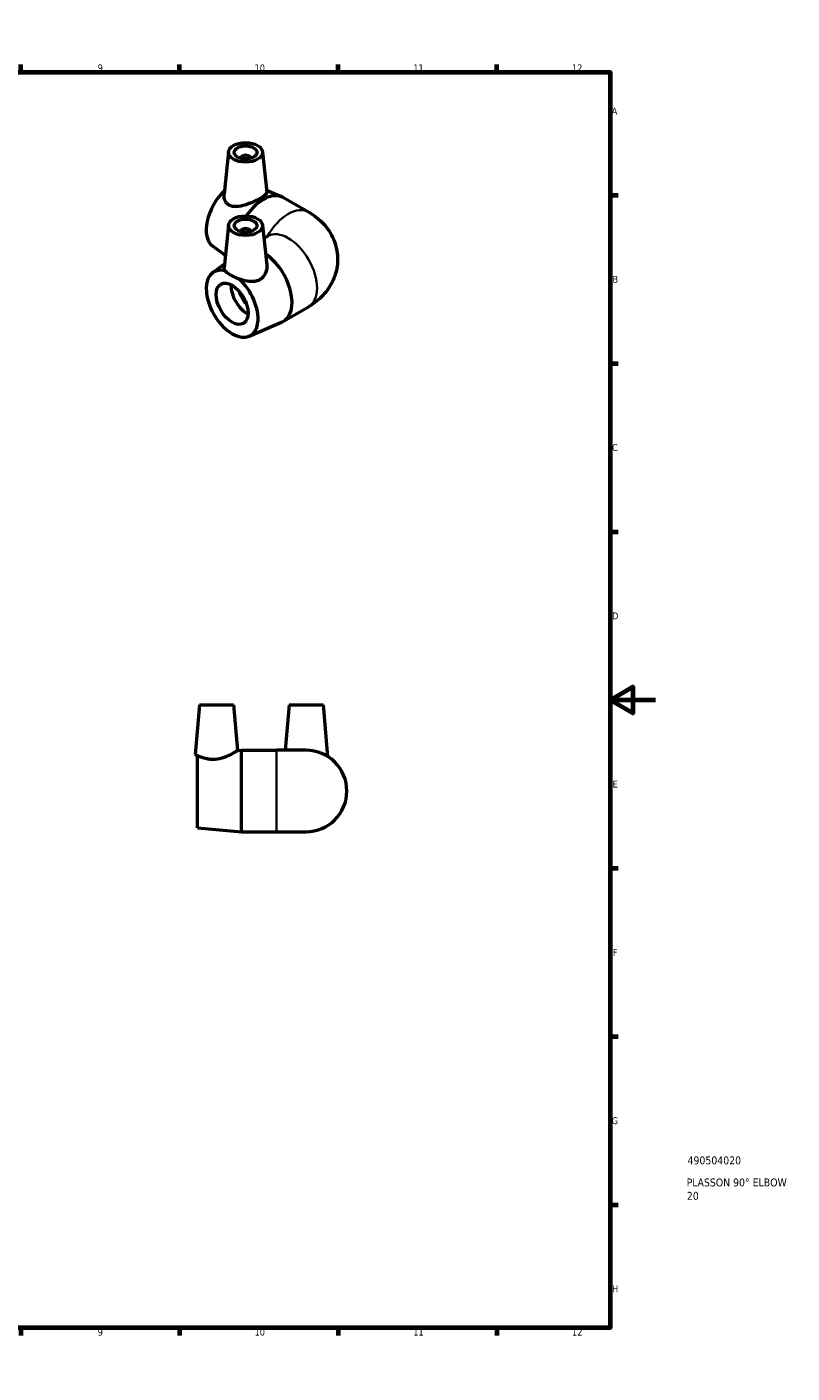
# Model space of a CAD drawing. Header units: millimetres. Extents: x 0 to 901, y -337 to 594.
# Tile 4 of 4: x 563 to 901, y 0 to 594. Entities that reach past the tile are written whole.
import ezdxf

# ---------------------------------------------------------------- set-up
doc = ezdxf.new("R2010")
doc.units = ezdxf.units.MM
for name, color, linetype, lineweight in [('Border (ANSI)', 7, 'Continuous', 70), ('Title (ISO)', 7, 'Continuous', 50), ('Visible (ANSI)', 7, 'Continuous', 50), ('Visible Narrow (ANSI)', 7, 'Continuous', 35)]:
    doc.layers.add(name, color=color, linetype=linetype, lineweight=lineweight)
doc.styles.add('Note Text (ANSI)', font='tahoma.ttf')
doc.styles.add('Note Text (ISO)', font='tahoma.ttf')

# ---------------------------------------------------------------- blocks, each defined once
blk = doc.blocks.new('Borders Default Border')
at = {"layer": 'Border (ANSI)'}
for p, q in [((70.08, 574), (70.08, 577.45)), ((140.17, 574), (140.17, 577.45)), ((210.25, 574), (210.25, 577.45)), ((280.33, 574), (280.33, 577.45)), ((350.42, 574), (350.42, 577.45)), ((490.58, 574), (490.58, 577.45)), ((560.67, 574), (560.67, 577.45)), ((630.75, 574), (630.75, 577.45)), ((700.83, 574), (700.83, 577.45)), ((770.92, 574), (770.92, 577.45)), ((20, 519.75), (16.55, 519.75)), ((821, 519.75), (824.45, 519.75)), ((20, 445.5), (16.55, 445.5)), ((821, 445.5), (824.45, 445.5)), ((20, 371.25), (16.55, 371.25)), ((821, 371.25), (824.45, 371.25)), ((20, 222.75), (16.55, 222.75)), ((821, 222.75), (824.45, 222.75)), ((20, 148.5), (16.55, 148.5)), ((821, 148.5), (824.45, 148.5)), ((20, 74.25), (16.55, 74.25)), ((821, 74.25), (824.45, 74.25)), ((70.08, 20), (70.08, 16.55)), ((140.17, 20), (140.17, 16.55)), ((210.25, 20), (210.25, 16.55)), ((280.33, 20), (280.33, 16.55)), ((350.42, 20), (350.42, 16.55)), ((490.58, 20), (490.58, 16.55)), ((560.67, 20), (560.67, 16.55)), ((630.75, 20), (630.75, 16.55)), ((700.83, 20), (700.83, 16.55)), ((770.92, 20), (770.92, 16.55))]:
    blk.add_line(p, q, dxfattribs=at)
at = {"layer": 'Border (ANSI)', "flags": 128}
for points in [[(420.5, 594), (420.5, 574), (414.73, 584), (426.27, 584), (420.5, 574)], [(20, 20), (20, 574), (821, 574), (821, 20), (20, 20)], [(0, 297), (20, 297), (10, 302.77), (10, 291.23), (20, 297)], [(841, 297), (821, 297), (831, 302.77), (831, 291.23), (821, 297)], [(420.5, 0), (420.5, 20), (414.73, 10), (426.27, 10), (420.5, 20)]]:
    blk.add_lwpolyline(points, dxfattribs=at)
at = {"layer": 'Border (ANSI)', "attachment_point": 7, "style": 'Note Text (ANSI)'}
for s, insert, char_height in [('1', (34.35, 574.4), 3.05), ('2', (104.2, 574.4), 3.05), ('3', (174.26, 574.34), 3.05), ('4', (244.23, 574.4), 3.05), ('5', (314.48, 574.34), 3.05), ('6', (384.49, 574.34), 3.05), ('7', (454.6, 574.4), 3.05), ('8', (524.63, 574.33), 3.05), ('9', (594.7, 574.34), 3.05), ('10', (663.96, 574.34), 3.048), ('11', (734.04, 574.4), 3.048), ('12', (804.13, 574.4), 3.048), ('A', (16.78, 555.35), 3.05), ('A', (821.63, 555.35), 3.05), ('B', (17.15, 481.1), 3.05), ('B', (821.99, 481.1), 3.05), ('C', (16.95, 406.8), 3.05), ('C', (821.8, 406.8), 3.05), ('D', (16.96, 332.6), 3.05), ('D', (821.81, 332.6), 3.05), ('E', (17.21, 258.35), 3.05), ('E', (822.05, 258.35), 3.05), ('F', (17.29, 184.1), 3.05), ('F', (822.14, 184.1), 3.05), ('G', (16.81, 109.79), 3.05), ('G', (821.66, 109.79), 3.05), ('H', (16.97, 35.6), 3.05), ('H', (821.81, 35.6), 3.05), ('1', (34.35, 16.55), 3.05), ('2', (104.2, 16.55), 3.05), ('3', (174.26, 16.49), 3.05), ('4', (244.23, 16.55), 3.05), ('5', (314.48, 16.49), 3.05), ('6', (384.49, 16.49), 3.05), ('7', (454.6, 16.55), 3.05), ('8', (524.63, 16.48), 3.05), ('9', (594.7, 16.49), 3.05), ('10', (663.96, 16.49), 3.048), ('11', (734.04, 16.55), 3.048), ('12', (804.13, 16.55), 3.048)]:
    blk.add_mtext(s, dxfattribs=dict(at, insert=insert, char_height=char_height))
blk = doc.blocks.new('Title Blocks ISO')
at = {"layer": 'Title (ISO)', "style": 'Note Text (ISO)'}
for tag, p in [('PART_NUMBER_001', (34.13, 72.11)), ('DESCRIPTION_001', (33.74, 62.38)), ('DESCRIPTION_002', (33.83, 56.47))]:
    blk.add_attdef(tag, p, '', height=3.5, dxfattribs=at)

msp = doc.modelspace()

# ---------------------------------------------------------------- linework, layer by layer
at = {"layer": 'Visible (ANSI)'}
for p, q in [((652.5, 538.908), (650.496, 520.246)), ((657.986, 536.191), (657.986, 535.994)), ((661.986, 536.191), (661.986, 535.994)), ((667.471, 538.908), (669.386, 521.075)), ((669.286, 522.004), (676.163, 519.013)), ((676.772, 518.706), (687.795, 512.342)), ((652.5, 506.575), (650.47, 487.668)), ((667.471, 506.575), (669.348, 489.088)), ((657.986, 503.857), (657.986, 503.661)), ((661.986, 503.857), (661.986, 503.661)), ((668.097, 500.748), (669.795, 501.728)), ((645.432, 497.35), (651.062, 493.185)), ((645.432, 485.544), (650.657, 489.409)), ((676.772, 464.187), (687.795, 470.551)), ((661.597, 457.545), (676.163, 463.88)), ((639.602, 294.833), (637.687, 272.939)), ((639.602, 294.833), (654.602, 294.833)), ((654.602, 294.833), (656.366, 274.671)), ((679.202, 294.833), (677.452, 274.833)), ((679.202, 294.833), (694.202, 294.833)), ((694.202, 294.833), (696.188, 272.13)), ((656.366, 274.671), (658.114, 274.833)), ((658.114, 238.833), (658.114, 274.833)), ((658.114, 274.833), (673.702, 274.833)), ((686.702, 274.833), (673.702, 274.833)), ((638.702, 240.633), (638.702, 272.438)), ((638.702, 240.633), (658.114, 238.833)), ((658.114, 238.833), (673.702, 238.833)), ((673.702, 238.833), (686.702, 238.833))]:
    msp.add_line(p, q, dxfattribs=at)
msp.add_arc((686.702, 256.833), 18, 270, 90, dxfattribs=at)
for centre, major_axis in [((659.986, 538.64), (-7.5, 0)), ((659.986, 538.64), (5, 0)), ((659.986, 506.307), (7.5, 0)), ((659.986, 506.307), (-5, 0)), ((654.046, 471.851), (-5, 8.66))]:
    msp.add_ellipse(centre, major_axis=major_axis, ratio=0.5773503, dxfattribs=at)
for centre, major_axis, start_param, end_param in [((659.986, 536.191), (-2, 0), 2.9638821, 6.4608959), ((654.046, 511.043), (-8.1, -14.03), 4.2275473, 6.2175702), ((667.772, 503.118), (9, 15.588), 0, 1.4174316), ((659.986, 503.857), (-2, 0), 2.9638821, 6.4608959), ((667.772, 479.776), (9, -15.588), 6.2175702, 8.5551869), ((654.046, 471.851), (8.1, -14.03), 2.6280177, 8.3675566), ((660.645, 475.661), (-5, 8.66), 0.7207739, 2.4208187), ((663.945, 477.566), (-5.496, 9.519), 1.2483223, 1.8932704), ((663.945, 477.566), (-5, 8.66), 1.4288993, 1.7126934)]:
    msp.add_ellipse(centre, major_axis=major_axis, ratio=0.5773503, start_param=start_param, end_param=end_param, dxfattribs=at)
for points, knots in [([(652.805, 515.321), (652.416, 515.534), (652.059, 515.808), (651.443, 516.462), (651.185, 516.843), (650.584, 518.084), (650.423, 519.046), (650.477, 520.036), (650.485, 520.141), (650.497, 520.246)], [0, 0, 0, 0, 0.1747464, 0.1747464, 0.3494928, 0.3494928, 0.69898559, 0.69898559, 0.73984048, 0.73984048, 0.73984048, 0.73984048]), ([(669.385, 521.075), (669.389, 521.048), (669.39, 521.02), (669.386, 520.669), (669.152, 520.291), (668.172, 519.413), (667.423, 518.908), (665.649, 517.884), (664.539, 517.315), (662.156, 516.252), (660.883, 515.76), (658.482, 515.029), (657.184, 514.744), (654.783, 514.644), (653.676, 514.843), (652.805, 515.321)], [-2.3212231, -2.3212231, -2.3212231, -2.3212231, -2.2889072, -2.2889072, -1.9126352, -1.9126352, -1.5363633, -1.5363633, -1.1600913, -1.1600913, -0.7838194, -0.7838194, -0.3919097, -0.3919097, 0, 0, 0, 0]), ([(687.795, 512.342), (690.171, 510.97), (692.533, 509.198), (696.545, 504.653), (698.245, 502.003), (700.176, 496.463), (700.637, 493.798), (700.565, 488.662), (700.105, 486.214), (698.493, 481.614), (697.304, 479.504), (694.34, 475.53), (692.5, 473.806), (689.691, 471.715), (688.746, 471.1), (687.795, 470.551)], [4.712389, 4.712389, 4.712389, 4.712389, 5.0265482, 5.0265482, 5.299178, 5.299178, 5.5059107, 5.5059107, 5.6975176, 5.6975176, 5.9044202, 5.9044202, 6.1574191, 6.1574191, 6.2831853, 6.2831853, 6.2831853, 6.2831853]), ([(650.97, 486.368), (650.671, 486.722), (650.508, 487.059), (650.46, 487.474), (650.46, 487.57), (650.471, 487.667)], [-4.04186438, -4.04186438, -4.04186438, -4.04186438, -3.77171212, -3.77171212, -3.69241425, -3.69241425, -3.69241425, -3.69241425]), ([(669.347, 489.088), (669.375, 488.837), (669.389, 488.586), (669.393, 487.26), (669.15, 486.084), (668.121, 484.004), (667.331, 483.108), (666.363, 482.524)], [-0.87388204, -0.87388204, -0.87388204, -0.87388204, -0.78381938, -0.78381938, -0.39190969, -0.39190969, 0, 0, 0, 0]), ([(650.97, 486.368), (651.061, 486.26), (651.165, 486.151), (651.774, 485.568), (652.497, 485.066), (654.158, 484.107), (655.197, 483.592), (656.584, 483.022), (656.852, 482.917), (657.121, 482.817)], [4.04186438, 4.04186438, 4.04186438, 4.04186438, 4.12410447, 4.12410447, 4.47649681, 4.47649681, 4.82888916, 4.82888916, 4.91112924, 4.91112924, 4.91112924, 4.91112924]), ([(666.363, 482.524), (665.932, 482.263), (665.449, 482.052), (664.412, 481.753), (663.858, 481.664), (662.142, 481.568), (660.923, 481.733), (658.924, 482.2), (658.008, 482.486), (657.121, 482.817)], [0, 0, 0, 0, 0.1747464, 0.1747464, 0.3494928, 0.3494928, 0.69898559, 0.69898559, 0.96913785, 0.96913785, 0.96913785, 0.96913785]), ([(656.366, 274.671), (656.366, 274.671), (656.11, 274.504), (655.119, 273.895), (654.384, 273.458), (652.691, 272.568), (651.601, 272.046), (649.175, 271.196), (647.835, 270.882), (646.534, 270.782)], [-1.5363633, -1.5363633, -1.5363633, -1.5363633, -1.1600913, -1.1600913, -0.7838194, -0.7838194, -0.3919097, -0.3919097, 0, 0, 0, 0]), ([(637.687, 272.939), (637.687, 272.939), (637.91, 272.819), (638.46, 272.552), (638.576, 272.497), (638.702, 272.438)], [4.47649681, 4.47649681, 4.47649681, 4.47649681, 4.82888916, 4.82888916, 4.91112924, 4.91112924, 4.91112924, 4.91112924]), ([(646.534, 270.782), (645.954, 270.738), (645.361, 270.732), (644.192, 270.801), (643.617, 270.875), (641.979, 271.182), (641.004, 271.497), (639.65, 272.01), (639.117, 272.244), (638.702, 272.438)], [0, 0, 0, 0, 0.1747464, 0.1747464, 0.3494928, 0.3494928, 0.69898559, 0.69898559, 0.96913785, 0.96913785, 0.96913785, 0.96913785])]:
    msp.add_open_spline(points, degree=3, knots=knots, dxfattribs=at)
at = {"layer": 'Visible Narrow (ANSI)'}
msp.add_line((673.702, 239.055), (673.702, 274.611), dxfattribs=at)
for centre, major_axis, start_param, end_param in [((678.795, 496.754), (9, 15.588), 0, 1.5919506), ((678.795, 486.139), (-9, 15.588), 3.1415927, 6.2831853)]:
    msp.add_ellipse(centre, major_axis=major_axis, ratio=0.5773503, start_param=start_param, end_param=end_param, dxfattribs=at)

# ---------------------------------------------------------------- block references
msp.add_blockref('Borders Default Border', (0, 0))
msp.add_blockref('Title Blocks ISO', (821, 20)).add_auto_attribs({'PART_NUMBER_001': '490504020', 'DESCRIPTION_001': 'PLASSON 90° ELBOW', 'DESCRIPTION_002': '20'})

doc.saveas('drawing.dxf')
